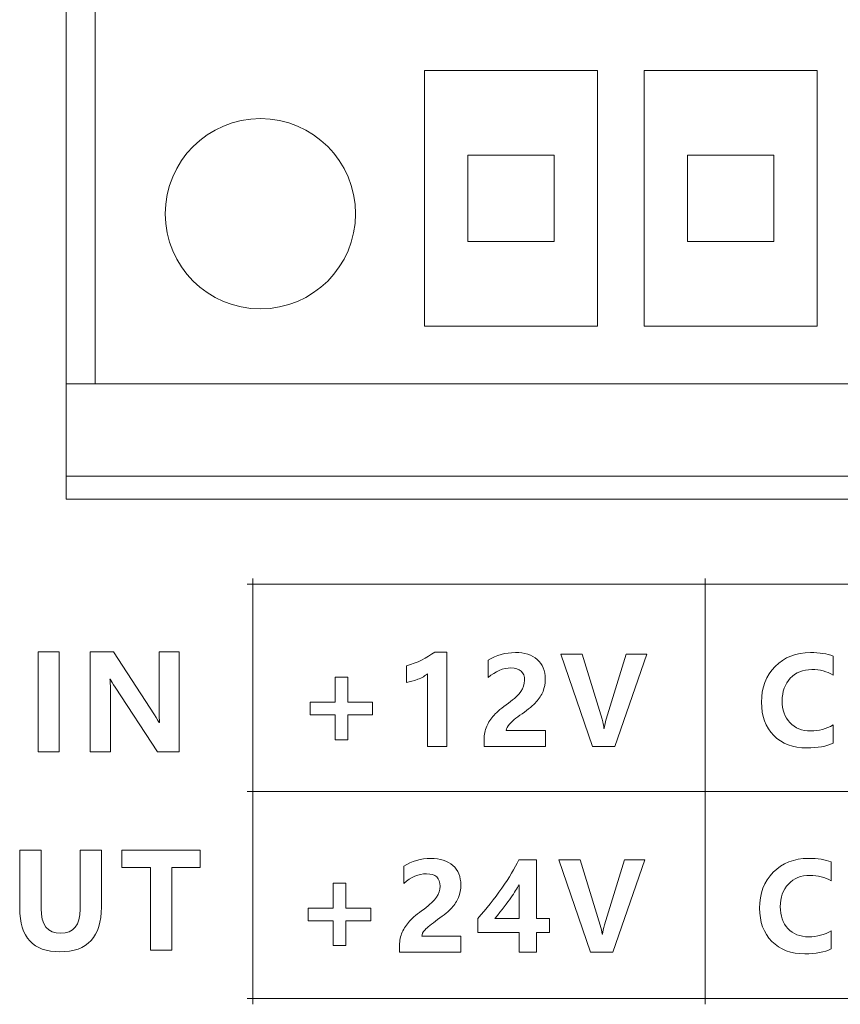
# Model space of a CAD drawing. Header units: millimetres. Extents: x -2390 to -1520, y 516 to 1788.
# Tile 19 of 33: x -1929 to -1915, y 955 to 972. Entities that reach past the tile are written whole.
import ezdxf

# ---------------------------------------------------------------- set-up
doc = ezdxf.new("R2010")
doc.units = ezdxf.units.MM
doc.layers.add('FORMAT', color=7, linetype='Continuous')

msp = doc.modelspace()

# ---------------------------------------------------------------- linework, layer by layer
at = {"color": 7, "linetype": 'ByBlock', "lineweight": 5}
for p, q in [((-1928.547, 989.065), (-1928.547, 963.665)), ((-1928.047, 988.565), (-1928.047, 965.665)), ((-1922.337, 971.103), (-1922.337, 966.665)), ((-1919.337, 971.103), (-1922.337, 971.103)), ((-1919.337, 966.665), (-1919.337, 971.103)), ((-1918.527, 971.103), (-1918.527, 966.665)), ((-1915.527, 971.103), (-1918.527, 971.103)), ((-1915.527, 966.665), (-1915.527, 971.103)), ((-1921.587, 969.634), (-1921.587, 968.134)), ((-1920.087, 969.634), (-1921.587, 969.634)), ((-1920.087, 968.134), (-1920.087, 969.634)), ((-1917.777, 969.634), (-1917.777, 968.134)), ((-1916.277, 969.634), (-1917.777, 969.634)), ((-1916.277, 968.134), (-1916.277, 969.634)), ((-1921.587, 968.134), (-1920.087, 968.134)), ((-1917.777, 968.134), (-1916.277, 968.134)), ((-1922.337, 966.665), (-1919.337, 966.665)), ((-1918.527, 966.665), (-1915.527, 966.665)), ((-1928.547, 965.665), (-1928.047, 965.665)), ((-1879.347, 965.665), (-1928.047, 965.665)), ((-1928.547, 964.065), (-1878.847, 964.065)), ((-1928.547, 963.665), (-1878.847, 963.665))]:
    msp.add_line(p, q, dxfattribs=at)
msp.add_circle((-1925.182, 968.615), 1.65, dxfattribs=at)
at = {"layer": 'FORMAT', "color": 7, "linetype": 'ByBlock', "lineweight": 5}
for points, knots in [([(-1925.312, 954.899), (-1925.312, 954.899), (-1925.312, 954.999), (-1925.312, 954.999), (-1925.312, 954.999), (-1925.312, 954.999), (-1925.312, 958.592), (-1925.312, 958.592), (-1925.312, 958.592), (-1925.312, 958.592), (-1925.312, 962.186), (-1925.312, 962.186), (-1925.312, 962.186), (-1925.312, 962.186), (-1925.312, 962.286), (-1925.312, 962.286)], [0, 0, 0, 0, 0.2, 0.2, 0.2, 0.2, 0.4, 0.4, 0.4, 0.4, 0.6, 0.6, 0.6, 0.6, 1, 1, 1, 1]), ([(-1917.472, 954.899), (-1917.472, 954.899), (-1917.472, 954.999), (-1917.472, 954.999), (-1917.472, 954.999), (-1917.472, 954.999), (-1917.472, 958.592), (-1917.472, 958.592), (-1917.472, 958.592), (-1917.472, 958.592), (-1917.472, 962.186), (-1917.472, 962.186), (-1917.472, 962.186), (-1917.472, 962.186), (-1917.472, 962.286), (-1917.472, 962.286)], [0, 0, 0, 0, 0.2, 0.2, 0.2, 0.2, 0.4, 0.4, 0.4, 0.4, 0.6, 0.6, 0.6, 0.6, 1, 1, 1, 1]), ([(-1925.412, 962.186), (-1925.412, 962.186), (-1925.312, 962.186), (-1925.312, 962.186), (-1925.312, 962.186), (-1925.312, 962.186), (-1917.472, 962.186), (-1917.472, 962.186), (-1917.472, 962.186), (-1917.472, 962.186), (-1909.63, 962.186), (-1909.63, 962.186), (-1909.63, 962.186), (-1909.63, 962.186), (-1905.71, 962.186), (-1905.71, 962.186), (-1905.71, 962.186), (-1905.71, 962.186), (-1901.789, 962.186), (-1901.789, 962.186), (-1901.789, 962.186), (-1901.789, 962.186), (-1897.869, 962.186), (-1897.869, 962.186), (-1897.869, 962.186), (-1897.869, 962.186), (-1893.948, 962.186), (-1893.948, 962.186), (-1893.948, 962.186), (-1893.948, 962.186), (-1890.028, 962.186), (-1890.028, 962.186), (-1890.028, 962.186), (-1890.028, 962.186), (-1886.107, 962.186), (-1886.107, 962.186), (-1886.107, 962.186), (-1886.107, 962.186), (-1882.187, 962.186), (-1882.187, 962.186), (-1882.187, 962.186), (-1882.187, 962.186), (-1878.266, 962.186), (-1878.266, 962.186), (-1878.266, 962.186), (-1878.266, 962.186), (-1878.166, 962.186), (-1878.166, 962.186)], [0, 0, 0, 0, 0.076923, 0.076923, 0.076923, 0.076923, 0.153846, 0.153846, 0.153846, 0.153846, 0.230769, 0.230769, 0.230769, 0.230769, 0.307692, 0.307692, 0.307692, 0.307692, 0.384615, 0.384615, 0.384615, 0.384615, 0.461538, 0.461538, 0.461538, 0.461538, 0.538462, 0.538462, 0.538462, 0.538462, 0.615385, 0.615385, 0.615385, 0.615385, 0.692308, 0.692308, 0.692308, 0.692308, 0.769231, 0.769231, 0.769231, 0.769231, 0.846154, 0.846154, 0.846154, 0.846154, 1, 1, 1, 1]), ([(-1928.669, 961.014), (-1928.669, 961.014), (-1928.669, 959.28), (-1928.669, 959.28), (-1928.669, 959.28), (-1928.669, 959.28), (-1929.038, 959.28), (-1929.038, 959.28), (-1929.038, 959.28), (-1929.038, 959.28), (-1929.038, 961.014), (-1929.038, 961.014), (-1929.038, 961.014), (-1929.038, 961.014), (-1928.669, 961.014), (-1928.669, 961.014)], [0, 0, 0, 0, 0.2, 0.2, 0.2, 0.2, 0.4, 0.4, 0.4, 0.4, 0.6, 0.6, 0.6, 0.6, 1, 1, 1, 1]), ([(-1926.59, 959.28), (-1926.59, 959.28), (-1926.968, 959.28), (-1926.968, 959.28), (-1926.968, 959.28), (-1926.968, 959.28), (-1927.702, 960.402), (-1927.702, 960.402), (-1927.702, 960.402), (-1927.741, 960.46), (-1927.768, 960.507), (-1927.785, 960.543), (-1927.785, 960.543), (-1927.785, 960.543), (-1927.791, 960.543), (-1927.791, 960.543), (-1927.791, 960.543), (-1927.784, 960.483), (-1927.781, 960.391), (-1927.781, 960.266), (-1927.781, 960.266), (-1927.781, 960.266), (-1927.781, 959.28), (-1927.781, 959.28), (-1927.781, 959.28), (-1927.781, 959.28), (-1928.132, 959.28), (-1928.132, 959.28), (-1928.132, 959.28), (-1928.132, 959.28), (-1928.132, 961.014), (-1928.132, 961.014), (-1928.132, 961.014), (-1928.132, 961.014), (-1927.728, 961.014), (-1927.728, 961.014), (-1927.728, 961.014), (-1927.728, 961.014), (-1927.021, 959.924), (-1927.021, 959.924), (-1927.021, 959.924), (-1926.974, 959.851), (-1926.945, 959.806), (-1926.935, 959.786), (-1926.935, 959.786), (-1926.935, 959.786), (-1926.929, 959.786), (-1926.929, 959.786), (-1926.929, 959.786), (-1926.937, 959.828), (-1926.94, 959.908), (-1926.94, 960.026), (-1926.94, 960.026), (-1926.94, 960.026), (-1926.94, 961.014), (-1926.94, 961.014), (-1926.94, 961.014), (-1926.94, 961.014), (-1926.59, 961.014), (-1926.59, 961.014), (-1926.59, 961.014), (-1926.59, 961.014), (-1926.59, 959.28), (-1926.59, 959.28)], [0, 0, 0, 0, 0.058824, 0.058824, 0.058824, 0.058824, 0.117647, 0.117647, 0.117647, 0.117647, 0.176471, 0.176471, 0.176471, 0.176471, 0.235294, 0.235294, 0.235294, 0.235294, 0.294118, 0.294118, 0.294118, 0.294118, 0.352941, 0.352941, 0.352941, 0.352941, 0.411765, 0.411765, 0.411765, 0.411765, 0.470588, 0.470588, 0.470588, 0.470588, 0.529412, 0.529412, 0.529412, 0.529412, 0.588235, 0.588235, 0.588235, 0.588235, 0.647059, 0.647059, 0.647059, 0.647059, 0.705882, 0.705882, 0.705882, 0.705882, 0.764706, 0.764706, 0.764706, 0.764706, 0.823529, 0.823529, 0.823529, 0.823529, 0.882353, 0.882353, 0.882353, 0.882353, 1, 1, 1, 1]), ([(-1921.947, 961.011), (-1921.947, 961.011), (-1921.947, 959.374), (-1921.947, 959.374), (-1921.947, 959.374), (-1921.947, 959.374), (-1922.283, 959.374), (-1922.283, 959.374), (-1922.283, 959.374), (-1922.283, 959.374), (-1922.283, 960.634), (-1922.283, 960.634), (-1922.283, 960.634), (-1922.324, 960.599), (-1922.381, 960.566), (-1922.453, 960.538), (-1922.453, 960.538), (-1922.525, 960.509), (-1922.59, 960.491), (-1922.65, 960.485), (-1922.65, 960.485), (-1922.65, 960.485), (-1922.65, 960.771), (-1922.65, 960.771), (-1922.65, 960.771), (-1922.461, 960.826), (-1922.298, 960.906), (-1922.16, 961.011), (-1922.16, 961.011), (-1922.16, 961.011), (-1921.947, 961.011), (-1921.947, 961.011)], [0, 0, 0, 0, 0.111111, 0.111111, 0.111111, 0.111111, 0.222222, 0.222222, 0.222222, 0.222222, 0.333333, 0.333333, 0.333333, 0.333333, 0.444444, 0.444444, 0.444444, 0.444444, 0.555556, 0.555556, 0.555556, 0.555556, 0.666667, 0.666667, 0.666667, 0.666667, 0.777778, 0.777778, 0.777778, 0.777778, 1, 1, 1, 1]), ([(-1920.918, 959.652), (-1920.918, 959.652), (-1920.239, 959.652), (-1920.239, 959.652), (-1920.239, 959.652), (-1920.239, 959.652), (-1920.239, 959.374), (-1920.239, 959.374), (-1920.239, 959.374), (-1920.239, 959.374), (-1921.303, 959.374), (-1921.303, 959.374), (-1921.303, 959.374), (-1921.303, 959.374), (-1921.303, 959.493), (-1921.303, 959.493), (-1921.303, 959.493), (-1921.303, 959.577), (-1921.288, 959.653), (-1921.258, 959.722), (-1921.258, 959.722), (-1921.227, 959.791), (-1921.185, 959.855), (-1921.131, 959.915), (-1921.131, 959.915), (-1921.077, 959.974), (-1920.994, 960.044), (-1920.881, 960.124), (-1920.881, 960.124), (-1920.777, 960.201), (-1920.705, 960.269), (-1920.664, 960.329), (-1920.664, 960.329), (-1920.623, 960.389), (-1920.602, 960.452), (-1920.602, 960.519), (-1920.602, 960.519), (-1920.602, 960.662), (-1920.68, 960.734), (-1920.837, 960.734), (-1920.837, 960.734), (-1920.975, 960.734), (-1921.107, 960.679), (-1921.232, 960.569), (-1921.232, 960.569), (-1921.232, 960.569), (-1921.232, 960.867), (-1921.232, 960.867), (-1921.232, 960.867), (-1921.092, 960.957), (-1920.935, 961.002), (-1920.761, 961.002), (-1920.761, 961.002), (-1920.601, 961.002), (-1920.475, 960.962), (-1920.382, 960.88), (-1920.382, 960.88), (-1920.289, 960.798), (-1920.242, 960.686), (-1920.242, 960.543), (-1920.242, 960.543), (-1920.242, 960.462), (-1920.256, 960.39), (-1920.282, 960.326), (-1920.282, 960.326), (-1920.309, 960.261), (-1920.348, 960.201), (-1920.399, 960.145), (-1920.399, 960.145), (-1920.45, 960.088), (-1920.532, 960.02), (-1920.644, 959.941), (-1920.644, 959.941), (-1920.752, 959.864), (-1920.825, 959.804), (-1920.862, 959.762), (-1920.862, 959.762), (-1920.899, 959.72), (-1920.918, 959.683), (-1920.918, 959.652)], [0, 0, 0, 0, 0.047619, 0.047619, 0.047619, 0.047619, 0.095238, 0.095238, 0.095238, 0.095238, 0.142857, 0.142857, 0.142857, 0.142857, 0.190476, 0.190476, 0.190476, 0.190476, 0.238095, 0.238095, 0.238095, 0.238095, 0.285714, 0.285714, 0.285714, 0.285714, 0.333333, 0.333333, 0.333333, 0.333333, 0.380952, 0.380952, 0.380952, 0.380952, 0.428571, 0.428571, 0.428571, 0.428571, 0.47619, 0.47619, 0.47619, 0.47619, 0.52381, 0.52381, 0.52381, 0.52381, 0.571429, 0.571429, 0.571429, 0.571429, 0.619048, 0.619048, 0.619048, 0.619048, 0.666667, 0.666667, 0.666667, 0.666667, 0.714286, 0.714286, 0.714286, 0.714286, 0.761905, 0.761905, 0.761905, 0.761905, 0.809524, 0.809524, 0.809524, 0.809524, 0.857143, 0.857143, 0.857143, 0.857143, 0.904762, 0.904762, 0.904762, 0.904762, 1, 1, 1, 1]), ([(-1918.481, 960.975), (-1918.481, 960.975), (-1919.037, 959.374), (-1919.037, 959.374), (-1919.037, 959.374), (-1919.037, 959.374), (-1919.423, 959.374), (-1919.423, 959.374), (-1919.423, 959.374), (-1919.423, 959.374), (-1919.971, 960.975), (-1919.971, 960.975), (-1919.971, 960.975), (-1919.971, 960.975), (-1919.604, 960.975), (-1919.604, 960.975), (-1919.604, 960.975), (-1919.604, 960.975), (-1919.257, 959.844), (-1919.257, 959.844), (-1919.257, 959.844), (-1919.24, 959.788), (-1919.229, 959.735), (-1919.225, 959.686), (-1919.225, 959.686), (-1919.225, 959.686), (-1919.219, 959.686), (-1919.219, 959.686), (-1919.219, 959.686), (-1919.213, 959.736), (-1919.202, 959.791), (-1919.184, 959.848), (-1919.184, 959.848), (-1919.184, 959.848), (-1918.838, 960.975), (-1918.838, 960.975), (-1918.838, 960.975), (-1918.838, 960.975), (-1918.481, 960.975), (-1918.481, 960.975)], [0, 0, 0, 0, 0.090909, 0.090909, 0.090909, 0.090909, 0.181818, 0.181818, 0.181818, 0.181818, 0.272727, 0.272727, 0.272727, 0.272727, 0.363636, 0.363636, 0.363636, 0.363636, 0.454545, 0.454545, 0.454545, 0.454545, 0.545455, 0.545455, 0.545455, 0.545455, 0.636364, 0.636364, 0.636364, 0.636364, 0.727273, 0.727273, 0.727273, 0.727273, 0.818182, 0.818182, 0.818182, 0.818182, 1, 1, 1, 1]), ([(-1915.251, 959.432), (-1915.368, 959.375), (-1915.52, 959.347), (-1915.707, 959.347), (-1915.707, 959.347), (-1915.948, 959.347), (-1916.14, 959.419), (-1916.281, 959.563), (-1916.281, 959.563), (-1916.423, 959.707), (-1916.494, 959.9), (-1916.494, 960.14), (-1916.494, 960.14), (-1916.494, 960.393), (-1916.415, 960.6), (-1916.256, 960.761), (-1916.256, 960.761), (-1916.098, 960.922), (-1915.894, 961.002), (-1915.644, 961.002), (-1915.644, 961.002), (-1915.488, 961.002), (-1915.357, 960.982), (-1915.251, 960.941), (-1915.251, 960.941), (-1915.251, 960.941), (-1915.251, 960.612), (-1915.251, 960.612), (-1915.251, 960.612), (-1915.36, 960.675), (-1915.482, 960.707), (-1915.619, 960.707), (-1915.619, 960.707), (-1915.776, 960.707), (-1915.901, 960.657), (-1915.995, 960.557), (-1915.995, 960.557), (-1916.088, 960.457), (-1916.135, 960.326), (-1916.135, 960.165), (-1916.135, 960.165), (-1916.135, 960.008), (-1916.091, 959.881), (-1916.002, 959.786), (-1916.002, 959.786), (-1915.913, 959.69), (-1915.792, 959.642), (-1915.641, 959.642), (-1915.641, 959.642), (-1915.498, 959.642), (-1915.368, 959.676), (-1915.251, 959.746), (-1915.251, 959.746), (-1915.251, 959.746), (-1915.251, 959.432), (-1915.251, 959.432)], [0, 0, 0, 0, 0.066667, 0.066667, 0.066667, 0.066667, 0.133333, 0.133333, 0.133333, 0.133333, 0.2, 0.2, 0.2, 0.2, 0.266667, 0.266667, 0.266667, 0.266667, 0.333333, 0.333333, 0.333333, 0.333333, 0.4, 0.4, 0.4, 0.4, 0.466667, 0.466667, 0.466667, 0.466667, 0.533333, 0.533333, 0.533333, 0.533333, 0.6, 0.6, 0.6, 0.6, 0.666667, 0.666667, 0.666667, 0.666667, 0.733333, 0.733333, 0.733333, 0.733333, 0.8, 0.8, 0.8, 0.8, 0.866667, 0.866667, 0.866667, 0.866667, 1, 1, 1, 1]), ([(-1923.236, 959.921), (-1923.236, 959.921), (-1923.668, 959.921), (-1923.668, 959.921), (-1923.668, 959.921), (-1923.668, 959.921), (-1923.668, 959.489), (-1923.668, 959.489), (-1923.668, 959.489), (-1923.668, 959.489), (-1923.885, 959.489), (-1923.885, 959.489), (-1923.885, 959.489), (-1923.885, 959.489), (-1923.885, 959.921), (-1923.885, 959.921), (-1923.885, 959.921), (-1923.885, 959.921), (-1924.319, 959.921), (-1924.319, 959.921), (-1924.319, 959.921), (-1924.319, 959.921), (-1924.319, 960.139), (-1924.319, 960.139), (-1924.319, 960.139), (-1924.319, 960.139), (-1923.885, 960.139), (-1923.885, 960.139), (-1923.885, 960.139), (-1923.885, 960.139), (-1923.885, 960.573), (-1923.885, 960.573), (-1923.885, 960.573), (-1923.885, 960.573), (-1923.668, 960.573), (-1923.668, 960.573), (-1923.668, 960.573), (-1923.668, 960.573), (-1923.668, 960.139), (-1923.668, 960.139), (-1923.668, 960.139), (-1923.668, 960.139), (-1923.236, 960.139), (-1923.236, 960.139), (-1923.236, 960.139), (-1923.236, 960.139), (-1923.236, 959.921), (-1923.236, 959.921)], [0, 0, 0, 0, 0.076923, 0.076923, 0.076923, 0.076923, 0.153846, 0.153846, 0.153846, 0.153846, 0.230769, 0.230769, 0.230769, 0.230769, 0.307692, 0.307692, 0.307692, 0.307692, 0.384615, 0.384615, 0.384615, 0.384615, 0.461538, 0.461538, 0.461538, 0.461538, 0.538462, 0.538462, 0.538462, 0.538462, 0.615385, 0.615385, 0.615385, 0.615385, 0.692308, 0.692308, 0.692308, 0.692308, 0.769231, 0.769231, 0.769231, 0.769231, 0.846154, 0.846154, 0.846154, 0.846154, 1, 1, 1, 1]), ([(-1925.412, 958.592), (-1925.412, 958.592), (-1925.312, 958.592), (-1925.312, 958.592), (-1925.312, 958.592), (-1925.312, 958.592), (-1917.472, 958.592), (-1917.472, 958.592), (-1917.472, 958.592), (-1917.472, 958.592), (-1909.63, 958.592), (-1909.63, 958.592), (-1909.63, 958.592), (-1909.63, 958.592), (-1905.71, 958.592), (-1905.71, 958.592), (-1905.71, 958.592), (-1905.71, 958.592), (-1901.789, 958.592), (-1901.789, 958.592), (-1901.789, 958.592), (-1901.789, 958.592), (-1897.869, 958.592), (-1897.869, 958.592), (-1897.869, 958.592), (-1897.869, 958.592), (-1893.948, 958.592), (-1893.948, 958.592), (-1893.948, 958.592), (-1893.948, 958.592), (-1890.028, 958.592), (-1890.028, 958.592), (-1890.028, 958.592), (-1890.028, 958.592), (-1886.107, 958.592), (-1886.107, 958.592), (-1886.107, 958.592), (-1886.107, 958.592), (-1882.187, 958.592), (-1882.187, 958.592), (-1882.187, 958.592), (-1882.187, 958.592), (-1878.266, 958.592), (-1878.266, 958.592), (-1878.266, 958.592), (-1878.266, 958.592), (-1878.166, 958.592), (-1878.166, 958.592)], [0, 0, 0, 0, 0.076923, 0.076923, 0.076923, 0.076923, 0.153846, 0.153846, 0.153846, 0.153846, 0.230769, 0.230769, 0.230769, 0.230769, 0.307692, 0.307692, 0.307692, 0.307692, 0.384615, 0.384615, 0.384615, 0.384615, 0.461538, 0.461538, 0.461538, 0.461538, 0.538462, 0.538462, 0.538462, 0.538462, 0.615385, 0.615385, 0.615385, 0.615385, 0.692308, 0.692308, 0.692308, 0.692308, 0.769231, 0.769231, 0.769231, 0.769231, 0.846154, 0.846154, 0.846154, 0.846154, 1, 1, 1, 1]), ([(-1927.938, 956.586), (-1927.938, 956.069), (-1928.178, 955.81), (-1928.659, 955.81), (-1928.659, 955.81), (-1929.123, 955.81), (-1929.355, 956.062), (-1929.355, 956.566), (-1929.355, 956.566), (-1929.355, 956.566), (-1929.355, 957.575), (-1929.355, 957.575), (-1929.355, 957.575), (-1929.355, 957.575), (-1928.985, 957.575), (-1928.985, 957.575), (-1928.985, 957.575), (-1928.985, 957.575), (-1928.985, 956.564), (-1928.985, 956.564), (-1928.985, 956.564), (-1928.985, 956.275), (-1928.871, 956.131), (-1928.643, 956.131), (-1928.643, 956.131), (-1928.419, 956.131), (-1928.307, 956.27), (-1928.307, 956.548), (-1928.307, 956.548), (-1928.307, 956.548), (-1928.307, 957.575), (-1928.307, 957.575), (-1928.307, 957.575), (-1928.307, 957.575), (-1927.938, 957.575), (-1927.938, 957.575), (-1927.938, 957.575), (-1927.938, 957.575), (-1927.938, 956.586), (-1927.938, 956.586)], [0, 0, 0, 0, 0.090909, 0.090909, 0.090909, 0.090909, 0.181818, 0.181818, 0.181818, 0.181818, 0.272727, 0.272727, 0.272727, 0.272727, 0.363636, 0.363636, 0.363636, 0.363636, 0.454545, 0.454545, 0.454545, 0.454545, 0.545455, 0.545455, 0.545455, 0.545455, 0.636364, 0.636364, 0.636364, 0.636364, 0.727273, 0.727273, 0.727273, 0.727273, 0.818182, 0.818182, 0.818182, 0.818182, 1, 1, 1, 1]), ([(-1926.224, 957.272), (-1926.224, 957.272), (-1926.719, 957.272), (-1926.719, 957.272), (-1926.719, 957.272), (-1926.719, 957.272), (-1926.719, 955.84), (-1926.719, 955.84), (-1926.719, 955.84), (-1926.719, 955.84), (-1927.089, 955.84), (-1927.089, 955.84), (-1927.089, 955.84), (-1927.089, 955.84), (-1927.089, 957.272), (-1927.089, 957.272), (-1927.089, 957.272), (-1927.089, 957.272), (-1927.583, 957.272), (-1927.583, 957.272), (-1927.583, 957.272), (-1927.583, 957.272), (-1927.583, 957.575), (-1927.583, 957.575), (-1927.583, 957.575), (-1927.583, 957.575), (-1926.224, 957.575), (-1926.224, 957.575), (-1926.224, 957.575), (-1926.224, 957.575), (-1926.224, 957.272), (-1926.224, 957.272)], [0, 0, 0, 0, 0.111111, 0.111111, 0.111111, 0.111111, 0.222222, 0.222222, 0.222222, 0.222222, 0.333333, 0.333333, 0.333333, 0.333333, 0.444444, 0.444444, 0.444444, 0.444444, 0.555556, 0.555556, 0.555556, 0.555556, 0.666667, 0.666667, 0.666667, 0.666667, 0.777778, 0.777778, 0.777778, 0.777778, 1, 1, 1, 1]), ([(-1922.383, 956.081), (-1922.383, 956.081), (-1921.704, 956.081), (-1921.704, 956.081), (-1921.704, 956.081), (-1921.704, 956.081), (-1921.704, 955.803), (-1921.704, 955.803), (-1921.704, 955.803), (-1921.704, 955.803), (-1922.768, 955.803), (-1922.768, 955.803), (-1922.768, 955.803), (-1922.768, 955.803), (-1922.768, 955.921), (-1922.768, 955.921), (-1922.768, 955.921), (-1922.768, 956.005), (-1922.753, 956.081), (-1922.722, 956.15), (-1922.722, 956.15), (-1922.691, 956.219), (-1922.649, 956.283), (-1922.595, 956.343), (-1922.595, 956.343), (-1922.542, 956.402), (-1922.458, 956.472), (-1922.345, 956.552), (-1922.345, 956.552), (-1922.242, 956.629), (-1922.17, 956.698), (-1922.128, 956.757), (-1922.128, 956.757), (-1922.087, 956.817), (-1922.066, 956.88), (-1922.066, 956.947), (-1922.066, 956.947), (-1922.066, 957.091), (-1922.145, 957.163), (-1922.302, 957.163), (-1922.302, 957.163), (-1922.44, 957.163), (-1922.571, 957.107), (-1922.697, 956.997), (-1922.697, 956.997), (-1922.697, 956.997), (-1922.697, 957.295), (-1922.697, 957.295), (-1922.697, 957.295), (-1922.557, 957.385), (-1922.4, 957.43), (-1922.225, 957.43), (-1922.225, 957.43), (-1922.065, 957.43), (-1921.939, 957.39), (-1921.846, 957.308), (-1921.846, 957.308), (-1921.753, 957.226), (-1921.707, 957.114), (-1921.707, 956.971), (-1921.707, 956.971), (-1921.707, 956.891), (-1921.72, 956.818), (-1921.747, 956.754), (-1921.747, 956.754), (-1921.774, 956.689), (-1921.813, 956.629), (-1921.864, 956.573), (-1921.864, 956.573), (-1921.915, 956.516), (-1921.996, 956.448), (-1922.109, 956.369), (-1922.109, 956.369), (-1922.217, 956.292), (-1922.29, 956.232), (-1922.327, 956.19), (-1922.327, 956.19), (-1922.364, 956.148), (-1922.383, 956.112), (-1922.383, 956.081)], [0, 0, 0, 0, 0.047619, 0.047619, 0.047619, 0.047619, 0.095238, 0.095238, 0.095238, 0.095238, 0.142857, 0.142857, 0.142857, 0.142857, 0.190476, 0.190476, 0.190476, 0.190476, 0.238095, 0.238095, 0.238095, 0.238095, 0.285714, 0.285714, 0.285714, 0.285714, 0.333333, 0.333333, 0.333333, 0.333333, 0.380952, 0.380952, 0.380952, 0.380952, 0.428571, 0.428571, 0.428571, 0.428571, 0.47619, 0.47619, 0.47619, 0.47619, 0.52381, 0.52381, 0.52381, 0.52381, 0.571429, 0.571429, 0.571429, 0.571429, 0.619048, 0.619048, 0.619048, 0.619048, 0.666667, 0.666667, 0.666667, 0.666667, 0.714286, 0.714286, 0.714286, 0.714286, 0.761905, 0.761905, 0.761905, 0.761905, 0.809524, 0.809524, 0.809524, 0.809524, 0.857143, 0.857143, 0.857143, 0.857143, 0.904762, 0.904762, 0.904762, 0.904762, 1, 1, 1, 1]), ([(-1920.394, 957.403), (-1920.394, 957.403), (-1920.394, 956.386), (-1920.394, 956.386), (-1920.394, 956.386), (-1920.394, 956.386), (-1920.168, 956.386), (-1920.168, 956.386), (-1920.168, 956.386), (-1920.168, 956.386), (-1920.168, 956.144), (-1920.168, 956.144), (-1920.168, 956.144), (-1920.168, 956.144), (-1920.394, 956.144), (-1920.394, 956.144), (-1920.394, 956.144), (-1920.394, 956.144), (-1920.394, 955.803), (-1920.394, 955.803), (-1920.394, 955.803), (-1920.394, 955.803), (-1920.698, 955.803), (-1920.698, 955.803), (-1920.698, 955.803), (-1920.698, 955.803), (-1920.698, 956.144), (-1920.698, 956.144), (-1920.698, 956.144), (-1920.698, 956.144), (-1921.413, 956.144), (-1921.413, 956.144), (-1921.413, 956.144), (-1921.413, 956.144), (-1921.413, 956.389), (-1921.413, 956.389), (-1921.413, 956.389), (-1921.265, 956.554), (-1921.126, 956.729), (-1920.997, 956.913), (-1920.997, 956.913), (-1920.867, 957.098), (-1920.769, 957.262), (-1920.703, 957.403), (-1920.703, 957.403), (-1920.703, 957.403), (-1920.394, 957.403), (-1920.394, 957.403)], [0, 0, 0, 0, 0.076923, 0.076923, 0.076923, 0.076923, 0.153846, 0.153846, 0.153846, 0.153846, 0.230769, 0.230769, 0.230769, 0.230769, 0.307692, 0.307692, 0.307692, 0.307692, 0.384615, 0.384615, 0.384615, 0.384615, 0.461538, 0.461538, 0.461538, 0.461538, 0.538462, 0.538462, 0.538462, 0.538462, 0.615385, 0.615385, 0.615385, 0.615385, 0.692308, 0.692308, 0.692308, 0.692308, 0.769231, 0.769231, 0.769231, 0.769231, 0.846154, 0.846154, 0.846154, 0.846154, 1, 1, 1, 1]), ([(-1918.514, 957.403), (-1918.514, 957.403), (-1919.07, 955.803), (-1919.07, 955.803), (-1919.07, 955.803), (-1919.07, 955.803), (-1919.456, 955.803), (-1919.456, 955.803), (-1919.456, 955.803), (-1919.456, 955.803), (-1920.005, 957.403), (-1920.005, 957.403), (-1920.005, 957.403), (-1920.005, 957.403), (-1919.637, 957.403), (-1919.637, 957.403), (-1919.637, 957.403), (-1919.637, 957.403), (-1919.29, 956.272), (-1919.29, 956.272), (-1919.29, 956.272), (-1919.273, 956.216), (-1919.262, 956.163), (-1919.258, 956.114), (-1919.258, 956.114), (-1919.258, 956.114), (-1919.252, 956.114), (-1919.252, 956.114), (-1919.252, 956.114), (-1919.246, 956.165), (-1919.235, 956.219), (-1919.217, 956.276), (-1919.217, 956.276), (-1919.217, 956.276), (-1918.871, 957.403), (-1918.871, 957.403), (-1918.871, 957.403), (-1918.871, 957.403), (-1918.514, 957.403), (-1918.514, 957.403)], [0, 0, 0, 0, 0.090909, 0.090909, 0.090909, 0.090909, 0.181818, 0.181818, 0.181818, 0.181818, 0.272727, 0.272727, 0.272727, 0.272727, 0.363636, 0.363636, 0.363636, 0.363636, 0.454545, 0.454545, 0.454545, 0.454545, 0.545455, 0.545455, 0.545455, 0.545455, 0.636364, 0.636364, 0.636364, 0.636364, 0.727273, 0.727273, 0.727273, 0.727273, 0.818182, 0.818182, 0.818182, 0.818182, 1, 1, 1, 1]), ([(-1915.284, 955.86), (-1915.401, 955.803), (-1915.553, 955.775), (-1915.74, 955.775), (-1915.74, 955.775), (-1915.981, 955.775), (-1916.173, 955.847), (-1916.315, 955.991), (-1916.315, 955.991), (-1916.456, 956.136), (-1916.527, 956.328), (-1916.527, 956.568), (-1916.527, 956.568), (-1916.527, 956.821), (-1916.448, 957.028), (-1916.289, 957.189), (-1916.289, 957.189), (-1916.131, 957.35), (-1915.928, 957.43), (-1915.677, 957.43), (-1915.677, 957.43), (-1915.521, 957.43), (-1915.39, 957.41), (-1915.284, 957.369), (-1915.284, 957.369), (-1915.284, 957.369), (-1915.284, 957.04), (-1915.284, 957.04), (-1915.284, 957.04), (-1915.393, 957.103), (-1915.515, 957.135), (-1915.652, 957.135), (-1915.652, 957.135), (-1915.809, 957.135), (-1915.934, 957.085), (-1916.028, 956.985), (-1916.028, 956.985), (-1916.121, 956.885), (-1916.168, 956.754), (-1916.168, 956.593), (-1916.168, 956.593), (-1916.168, 956.436), (-1916.124, 956.309), (-1916.035, 956.214), (-1916.035, 956.214), (-1915.946, 956.118), (-1915.826, 956.07), (-1915.674, 956.07), (-1915.674, 956.07), (-1915.531, 956.07), (-1915.402, 956.105), (-1915.284, 956.174), (-1915.284, 956.174), (-1915.284, 956.174), (-1915.284, 955.86), (-1915.284, 955.86)], [0, 0, 0, 0, 0.066667, 0.066667, 0.066667, 0.066667, 0.133333, 0.133333, 0.133333, 0.133333, 0.2, 0.2, 0.2, 0.2, 0.266667, 0.266667, 0.266667, 0.266667, 0.333333, 0.333333, 0.333333, 0.333333, 0.4, 0.4, 0.4, 0.4, 0.466667, 0.466667, 0.466667, 0.466667, 0.533333, 0.533333, 0.533333, 0.533333, 0.6, 0.6, 0.6, 0.6, 0.666667, 0.666667, 0.666667, 0.666667, 0.733333, 0.733333, 0.733333, 0.733333, 0.8, 0.8, 0.8, 0.8, 0.866667, 0.866667, 0.866667, 0.866667, 1, 1, 1, 1]), ([(-1923.269, 956.349), (-1923.269, 956.349), (-1923.701, 956.349), (-1923.701, 956.349), (-1923.701, 956.349), (-1923.701, 956.349), (-1923.701, 955.917), (-1923.701, 955.917), (-1923.701, 955.917), (-1923.701, 955.917), (-1923.918, 955.917), (-1923.918, 955.917), (-1923.918, 955.917), (-1923.918, 955.917), (-1923.918, 956.349), (-1923.918, 956.349), (-1923.918, 956.349), (-1923.918, 956.349), (-1924.352, 956.349), (-1924.352, 956.349), (-1924.352, 956.349), (-1924.352, 956.349), (-1924.352, 956.567), (-1924.352, 956.567), (-1924.352, 956.567), (-1924.352, 956.567), (-1923.918, 956.567), (-1923.918, 956.567), (-1923.918, 956.567), (-1923.918, 956.567), (-1923.918, 957.001), (-1923.918, 957.001), (-1923.918, 957.001), (-1923.918, 957.001), (-1923.701, 957.001), (-1923.701, 957.001), (-1923.701, 957.001), (-1923.701, 957.001), (-1923.701, 956.567), (-1923.701, 956.567), (-1923.701, 956.567), (-1923.701, 956.567), (-1923.269, 956.567), (-1923.269, 956.567), (-1923.269, 956.567), (-1923.269, 956.567), (-1923.269, 956.349), (-1923.269, 956.349)], [0, 0, 0, 0, 0.076923, 0.076923, 0.076923, 0.076923, 0.153846, 0.153846, 0.153846, 0.153846, 0.230769, 0.230769, 0.230769, 0.230769, 0.307692, 0.307692, 0.307692, 0.307692, 0.384615, 0.384615, 0.384615, 0.384615, 0.461538, 0.461538, 0.461538, 0.461538, 0.538462, 0.538462, 0.538462, 0.538462, 0.615385, 0.615385, 0.615385, 0.615385, 0.692308, 0.692308, 0.692308, 0.692308, 0.769231, 0.769231, 0.769231, 0.769231, 0.846154, 0.846154, 0.846154, 0.846154, 1, 1, 1, 1]), ([(-1921.117, 956.386), (-1921.117, 956.386), (-1920.698, 956.386), (-1920.698, 956.386), (-1920.698, 956.386), (-1920.698, 956.386), (-1920.698, 956.973), (-1920.698, 956.973), (-1920.698, 956.973), (-1920.731, 956.912), (-1920.778, 956.837), (-1920.84, 956.748), (-1920.84, 956.748), (-1920.902, 956.66), (-1920.994, 956.54), (-1921.117, 956.386)], [0, 0, 0, 0, 0.2, 0.2, 0.2, 0.2, 0.4, 0.4, 0.4, 0.4, 0.6, 0.6, 0.6, 0.6, 1, 1, 1, 1]), ([(-1925.412, 954.999), (-1925.412, 954.999), (-1925.312, 954.999), (-1925.312, 954.999), (-1925.312, 954.999), (-1925.312, 954.999), (-1917.472, 954.999), (-1917.472, 954.999), (-1917.472, 954.999), (-1917.472, 954.999), (-1909.63, 954.999), (-1909.63, 954.999), (-1909.63, 954.999), (-1909.63, 954.999), (-1905.71, 954.999), (-1905.71, 954.999), (-1905.71, 954.999), (-1905.71, 954.999), (-1901.789, 954.999), (-1901.789, 954.999), (-1901.789, 954.999), (-1901.789, 954.999), (-1897.869, 954.999), (-1897.869, 954.999), (-1897.869, 954.999), (-1897.869, 954.999), (-1893.948, 954.999), (-1893.948, 954.999), (-1893.948, 954.999), (-1893.948, 954.999), (-1890.028, 954.999), (-1890.028, 954.999), (-1890.028, 954.999), (-1890.028, 954.999), (-1886.107, 954.999), (-1886.107, 954.999), (-1886.107, 954.999), (-1886.107, 954.999), (-1882.187, 954.999), (-1882.187, 954.999), (-1882.187, 954.999), (-1882.187, 954.999), (-1878.266, 954.999), (-1878.266, 954.999), (-1878.266, 954.999), (-1878.266, 954.999), (-1878.166, 954.999), (-1878.166, 954.999)], [0, 0, 0, 0, 0.076923, 0.076923, 0.076923, 0.076923, 0.153846, 0.153846, 0.153846, 0.153846, 0.230769, 0.230769, 0.230769, 0.230769, 0.307692, 0.307692, 0.307692, 0.307692, 0.384615, 0.384615, 0.384615, 0.384615, 0.461538, 0.461538, 0.461538, 0.461538, 0.538462, 0.538462, 0.538462, 0.538462, 0.615385, 0.615385, 0.615385, 0.615385, 0.692308, 0.692308, 0.692308, 0.692308, 0.769231, 0.769231, 0.769231, 0.769231, 0.846154, 0.846154, 0.846154, 0.846154, 1, 1, 1, 1])]:
    msp.add_open_spline(points, degree=3, knots=knots, dxfattribs=at)

doc.saveas('drawing.dxf')
